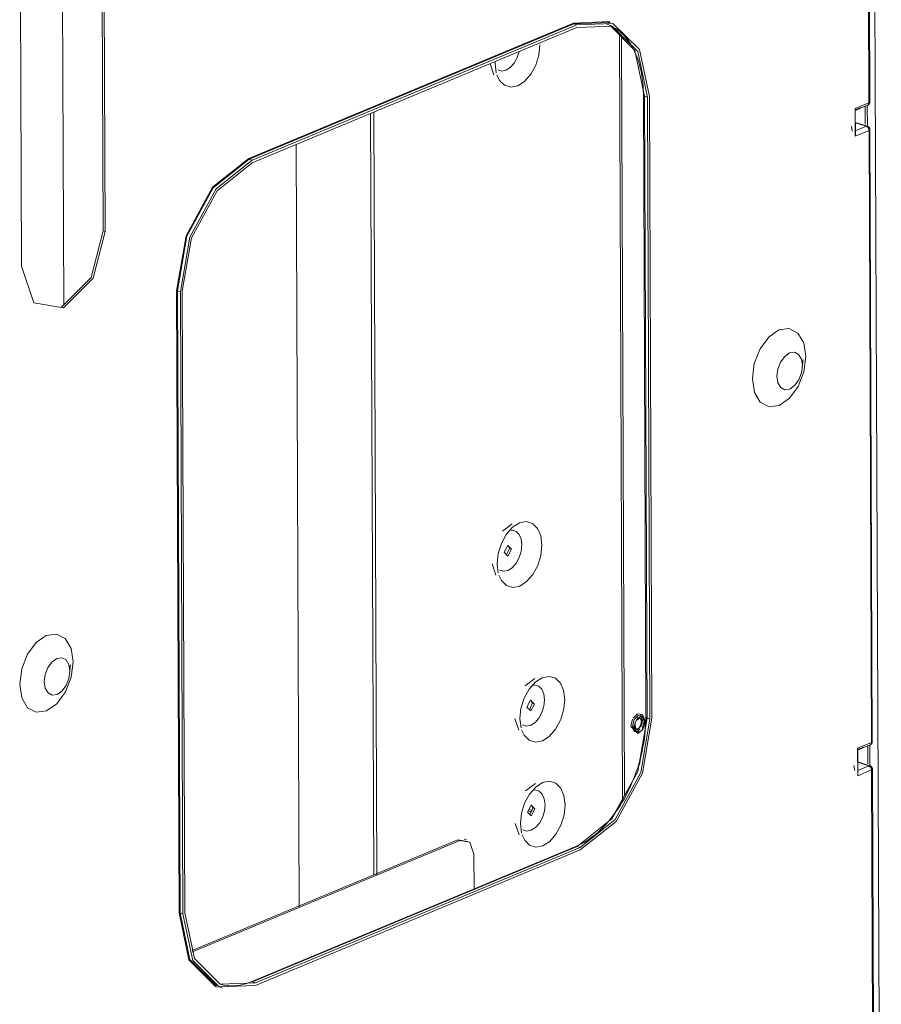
# Model space of a CAD drawing. Header units: millimetres. Extents: x -121 to 39028, y 270 to 28264.
# Tile 30 of 97: x 17056 to 17301, y 16054 to 16334. Entities that reach past the tile are written whole.
import ezdxf

# ---------------------------------------------------------------- set-up
doc = ezdxf.new("R2010")
doc.units = ezdxf.units.MM
doc.layers.add('G-XREF-____-OTLN', color=8, linetype='Continuous', lineweight=9)
doc.layers.add('M-EQPM-____-OTLN', color=50, linetype='Continuous', lineweight=20)

# ---------------------------------------------------------------- blocks, each defined once
blk = doc.blocks.new('City Class FR - City Class F_iam-1558930-3D Water Left')
at = {"layer": 'G-XREF-____-OTLN'}
for p, q in [((-12578.09, 16540.13), (-12575.5, 15892.1)), ((-12579.02, 16310.33), (-12579.72, 16484.15)), ((-12578.77, 16310.39), (-12579.47, 16484.57)), ((-12808.12, 16363.9), (-12807.67, 16252.95)), ((-12796.5, 16274.03), (-12796.81, 16352.28)), ((-12796.21, 16352.09), (-12795.9, 16273.84)), ((-12819.67, 16263.93), (-12819.99, 16342.17)), ((-12652.62, 16333.41), (-12662.94, 16333)), ((-12662.79, 16332.77), (-12652.54, 16333.17)), ((-12652.49, 16333.19), (-12653.32, 16333.45)), ((-12662.94, 16333), (-12755.15, 16294.56)), ((-12755, 16294.33), (-12662.79, 16332.77)), ((-12754.18, 16294.06), (-12661.97, 16332.51)), ((-12754.17, 16293.32), (-12661.96, 16331.76)), ((-12661.97, 16332.51), (-12662.79, 16332.77)), ((-12648.98, 16112.78), (-12649.85, 16329.5)), ((-12649.24, 16328.9), (-12648.39, 16113.87)), ((-12685.15, 16322.11), (-12685.16, 16321.49)), ((-12686.6, 16321.49), (-12685.5, 16318.24)), ((-12685.16, 16321.49), (-12684.84, 16318.85)), ((-12643.07, 16312.48), (-12642.36, 16135.87)), ((-12642.02, 16135.6), (-12642.73, 16312.21)), ((-12642.73, 16312.21), (-12641.9, 16311.95)), ((-12641.2, 16135.34), (-12641.9, 16311.95)), ((-12641.37, 16312.17), (-12640.67, 16135.56)), ((-12582.95, 16308.69), (-12579.02, 16310.33)), ((-12582.95, 16308.31), (-12581.21, 16309.04)), ((-12582.92, 16300.87), (-12582.95, 16308.69)), ((-12582.94, 16308.16), (-12579.39, 16309.65)), ((-12582.87, 16301.21), (-12582.9, 16308.45)), ((-12582.87, 16301.23), (-12582.9, 16308.43)), ((-12580.06, 16304.26), (-12580.08, 16309.44)), ((-12579.46, 16303.44), (-12579.48, 16309.65)), ((-12579.24, 16309.74), (-12579.02, 16310.33)), ((-12579.02, 16310.33), (-12578.77, 16310.41)), ((-12719.66, 16091.1), (-12720.53, 16307.35)), ((-12718.76, 16091.04), (-12719.63, 16307.72)), ((-12583.99, 16303.76), (-12583.74, 16302.32)), ((-12579.44, 16303.7), (-12582.94, 16304.8)), ((-12582.94, 16304.69), (-12579.74, 16303.68)), ((-12579.74, 16303.68), (-12582.93, 16302.35)), ((-12578.99, 16302.51), (-12582.92, 16300.87)), ((-12578.99, 16302.51), (-12578.76, 16302.95)), ((-12578.3, 16128.69), (-12578.99, 16302.51)), ((-12578.05, 16128.75), (-12578.74, 16302.93)), ((-12582.91, 16301.87), (-12582.87, 16301.23)), ((-12740.83, 16081.84), (-12741.69, 16298.62)), ((-12754.18, 16294.06), (-12755, 16294.33)), ((-12795.9, 16273.84), (-12796.5, 16274.03)), ((-12775.65, 16256.91), (-12774.94, 16080.3)), ((-12774.66, 16080.3), (-12775.37, 16256.91)), ((-12775.37, 16256.91), (-12774.54, 16256.65)), ((-12773.83, 16080.04), (-12774.54, 16256.65)), ((-12773.31, 16080.26), (-12774.01, 16256.87)), ((-12597.99, 16235.31), (-12597.72, 16237.47)), ((-12680.32, 16190.77), (-12683.08, 16188.74)), ((-12681.99, 16181.92), (-12681.09, 16183.76)), ((-12681.46, 16184.74), (-12681.09, 16183.76)), ((-12686.03, 16179.44), (-12684.93, 16176.18)), ((-12684.59, 16179.44), (-12684.27, 16176.8)), ((-12805.79, 16150.75), (-12805.93, 16149.29)), ((-12673.86, 16146.81), (-12676.62, 16144.78)), ((-12675, 16140.78), (-12674.62, 16139.8)), ((-12674.62, 16139.8), (-12675.45, 16138)), ((-12679.57, 16135.48), (-12678.47, 16132.22)), ((-12678.13, 16135.48), (-12677.81, 16132.84)), ((-12645.81, 16134.69), (-12646.04, 16133.57)), ((-12644.71, 16136.84), (-12645.99, 16135.62)), ((-12642.11, 16135.73), (-12644.21, 16122.29)), ((-12643.32, 16135.06), (-12643.85, 16136.74)), ((-12643.73, 16133.18), (-12643.32, 16135.06)), ((-12643.3, 16132.8), (-12642.82, 16134.69)), ((-12642.72, 16134.87), (-12643.29, 16132.66)), ((-12642.89, 16135.58), (-12643.14, 16135.95)), ((-12642.02, 16135.6), (-12641.2, 16135.34)), ((-12645.36, 16134.05), (-12645.42, 16133.53)), ((-12645.03, 16131.6), (-12644.11, 16132.49)), ((-12644.81, 16132.34), (-12644.81, 16132.34)), ((-12643.8, 16131.94), (-12644.68, 16131.26)), ((-12644.52, 16131.6), (-12644.1, 16131.76)), ((-12643.37, 16134.38), (-12643.43, 16133.86)), ((-12582.23, 16127.05), (-12578.3, 16128.69)), ((-12582.23, 16126.67), (-12580.48, 16127.4)), ((-12582.2, 16119.23), (-12582.23, 16127.05)), ((-12582.22, 16126.52), (-12578.66, 16128)), ((-12582.15, 16119.57), (-12582.18, 16126.81)), ((-12582.15, 16119.59), (-12582.18, 16126.79)), ((-12579.33, 16122.62), (-12579.35, 16127.8)), ((-12578.73, 16121.8), (-12578.76, 16128.01)), ((-12578.51, 16128.1), (-12578.3, 16128.69)), ((-12578.3, 16128.69), (-12578.05, 16128.77)), ((-12583.27, 16122.12), (-12583.02, 16120.68)), ((-12578.71, 16122.06), (-12582.21, 16123.16)), ((-12582.21, 16123.05), (-12579.02, 16122.03)), ((-12579.02, 16122.03), (-12582.2, 16120.71)), ((-12578.26, 16120.87), (-12582.2, 16119.23)), ((-12578.26, 16120.87), (-12578.04, 16121.31)), ((-12577.57, 15947.05), (-12578.26, 16120.87)), ((-12577.32, 15947.11), (-12578.02, 16121.29)), ((-12645.17, 16119.44), (-12652.2, 16106.8)), ((-12582.18, 16120.23), (-12582.15, 16119.59)), ((-12673.74, 16117), (-12676.5, 16114.97)), ((-12674.62, 16109.33), (-12675.62, 16109.65)), ((-12674.5, 16110), (-12675.33, 16108.19)), ((-12674.88, 16110.98), (-12674.5, 16110)), ((-12674.85, 16109.02), (-12675.8, 16109.32)), ((-12679.45, 16105.67), (-12678.35, 16102.42)), ((-12678.01, 16105.67), (-12677.69, 16103.03)), ((-12771.17, 16069.63), (-12695.78, 16101.06)), ((-12695.78, 16101.06), (-12692.97, 16100.59)), ((-12695.78, 16101.06), (-12695.18, 16100.87)), ((-12693.34, 16101), (-12693.95, 16101.19)), ((-12771.07, 16069.23), (-12695.18, 16100.87)), ((-12662.24, 16099.14), (-12754.45, 16060.7)), ((-12754.07, 16060.71), (-12661.86, 16099.15)), ((-12753.24, 16060.45), (-12661.03, 16098.89)), ((-12661.86, 16099.15), (-12662.39, 16099.05)), ((-12661.86, 16099.15), (-12661.03, 16098.89)), ((-12661.03, 16098.15), (-12753.24, 16059.7)), ((-12691.19, 16096.94), (-12691.15, 16086.94)), ((-12774.66, 16080.3), (-12773.83, 16080.04)), ((-12763.54, 16059.29), (-12762.71, 16059.02)), ((-12754.07, 16060.71), (-12753.24, 16060.45))]:
    blk.add_line(p, q, dxfattribs=at)
for points in [[(-12662.79, 16332.77, 0), (-12662.9, 16332.86, 0), (-12662.94, 16333, 0)], [(-12661.97, 16332.51, 0), (-12651.71, 16332.91, 0), (-12644.17, 16325.46, 0), (-12641.37, 16312.17, 0)], [(-12641.9, 16311.95, 0), (-12644.63, 16324.9, 0), (-12651.97, 16332.15, 0), (-12661.96, 16331.76, 0)], [(-12653.56, 16332.69, 0), (-12652.9, 16332.45, 0), (-12652.25, 16332.17, 0), (-12651.61, 16331.85, 0), (-12650.99, 16331.49, 0), (-12650.39, 16331.08, 0), (-12649.8, 16330.63, 0), (-12649.24, 16330.14, 0), (-12648.69, 16329.61, 0), (-12648.16, 16329.03, 0), (-12647.65, 16328.42, 0), (-12647.17, 16327.76, 0), (-12646.7, 16327.06, 0), (-12646.27, 16326.33, 0), (-12645.85, 16325.56, 0), (-12645.46, 16324.75, 0), (-12645.1, 16323.91, 0), (-12644.77, 16323.04, 0), (-12644.46, 16322.13, 0), (-12644.19, 16321.19, 0), (-12643.94, 16320.22, 0), (-12643.72, 16319.23, 0), (-12643.53, 16318.21, 0), (-12643.38, 16317.17, 0), (-12643.25, 16316.1, 0), (-12643.16, 16315.01, 0), (-12643.1, 16313.91, 0), (-12643.07, 16312.78, 0), (-12643.07, 16312.48, 0)], [(-12642.73, 16312.21, 0), (-12645.46, 16325.16, 0), (-12652.5, 16332.29, 0)], [(-12684.67, 16318.27, 0), (-12683.93, 16316.73, 0), (-12682.51, 16315.33, 0), (-12680.74, 16314.79, 0), (-12678.77, 16315.17, 0), (-12676.81, 16316.43, 0), (-12675.04, 16318.44, 0), (-12673.64, 16321.01, 0), (-12672.75, 16323.89, 0), (-12672.45, 16326.79, 0)], [(-12678.35, 16324.92, 0), (-12678.89, 16323.23, 0), (-12679.76, 16321.63, 0), (-12680.86, 16320.38, 0), (-12682.09, 16319.59, 0), (-12683.31, 16319.36, 0), (-12684.42, 16319.69, 0)], [(-12642.73, 16312.21, 0), (-12643.06, 16312.46, 0), (-12642.82, 16312.72, 0)], [(-12582.9, 16308.43, 0), (-12582.91, 16308.56, 0), (-12582.95, 16308.69, 0)], [(-12578.79, 16310.37, 0), (-12578.83, 16310.24, 0), (-12578.88, 16310.11, 0), (-12578.96, 16309.98, 0), (-12579.06, 16309.87, 0), (-12579.17, 16309.77, 0), (-12579.28, 16309.7, 0), (-12579.36, 16309.66, 0)], [(-12578.99, 16302.51, 0), (-12579.21, 16303.23, 0), (-12579.74, 16303.68, 0)], [(-12578.76, 16302.96, 0), (-12578.79, 16303.06, 0), (-12578.83, 16303.16, 0), (-12578.89, 16303.26, 0), (-12578.96, 16303.36, 0), (-12579.04, 16303.45, 0), (-12579.12, 16303.53, 0), (-12579.22, 16303.59, 0), (-12579.31, 16303.64, 0), (-12579.39, 16303.68, 0), (-12579.4, 16303.69, 0)], [(-12582.92, 16300.87, 0), (-12582.88, 16301.05, 0), (-12582.87, 16301.23, 0)], [(-12755.15, 16294.56, 0), (-12765.44, 16286.37, 0), (-12772.94, 16272.59, 0), (-12775.65, 16256.91, 0)], [(-12775.37, 16256.91, 0), (-12772.68, 16272.49, 0), (-12765.23, 16286.19, 0), (-12755, 16294.33, 0)], [(-12774.54, 16256.65, 0), (-12771.85, 16272.23, 0), (-12764.4, 16285.93, 0), (-12754.18, 16294.06, 0)], [(-12755, 16294.33, 0), (-12755.11, 16294.41, 0), (-12755.15, 16294.56, 0)], [(-12774.01, 16256.87, 0), (-12771.39, 16272.05, 0), (-12764.13, 16285.39, 0), (-12754.17, 16293.32, 0)], [(-12795.9, 16273.84, 0), (-12799.33, 16260.53, 0), (-12807.72, 16252.12, 0), (-12816.14, 16253.52, 0), (-12819.67, 16263.93, 0)], [(-12808.32, 16252.31, 0), (-12799.93, 16260.72, 0), (-12796.5, 16274.03, 0)], [(-12775.37, 16256.91, 0), (-12775.51, 16256.93, 0), (-12775.65, 16256.91, 0)], [(-12596.93, 16238.3, 0), (-12597.52, 16242.16, 0), (-12599.18, 16244.94, 0), (-12601.65, 16246.24, 0), (-12604.56, 16245.85, 0), (-12607.47, 16243.82, 0), (-12609.92, 16240.48, 0), (-12611.56, 16236.31, 0), (-12612.12, 16231.96, 0)], [(-12596.93, 16238.3, 0), (-12597.49, 16233.94, 0), (-12599.13, 16229.78, 0), (-12601.58, 16226.44, 0), (-12604.49, 16224.42, 0), (-12607.39, 16224.02, 0), (-12609.87, 16225.32, 0), (-12611.53, 16228.1, 0), (-12612.12, 16231.96, 0)], [(-12605.15, 16232.67, 0), (-12604.89, 16234.74, 0), (-12604.11, 16236.73, 0), (-12602.93, 16238.33, 0), (-12601.54, 16239.3, 0), (-12600.15, 16239.49, 0), (-12598.97, 16238.88, 0), (-12598.17, 16237.54, 0), (-12597.89, 16235.7, 0)], [(-12605.15, 16232.67, 0), (-12604.87, 16230.82, 0), (-12604.07, 16229.48, 0), (-12602.89, 16228.87, 0), (-12601.5, 16229.06, 0), (-12600.11, 16230.03, 0), (-12598.94, 16231.63, 0), (-12598.16, 16233.62, 0), (-12597.89, 16235.7, 0)], [(-12671.88, 16184.74, 0), (-12672.2, 16187.37, 0), (-12673.12, 16189.5, 0), (-12674.53, 16190.89, 0), (-12676.31, 16191.43, 0), (-12678.27, 16191.05, 0), (-12680.23, 16189.79, 0), (-12682, 16187.78, 0), (-12683.4, 16185.21, 0), (-12684.29, 16182.34, 0), (-12684.59, 16179.44, 0)], [(-12681.09, 16188.88, 0), (-12680.34, 16188.96, 0), (-12679.23, 16188.62, 0), (-12678.35, 16187.75, 0), (-12677.78, 16186.43, 0), (-12677.58, 16184.78, 0)], [(-12684.1, 16176.22, 0), (-12683.36, 16174.68, 0), (-12681.95, 16173.28, 0), (-12680.17, 16172.74, 0), (-12678.2, 16173.12, 0), (-12676.24, 16174.38, 0), (-12674.47, 16176.39, 0), (-12673.08, 16178.96, 0), (-12672.18, 16181.83, 0), (-12671.88, 16184.74, 0)], [(-12677.58, 16184.78, 0), (-12677.77, 16182.97, 0), (-12678.32, 16181.18, 0), (-12679.19, 16179.58, 0), (-12680.3, 16178.33, 0), (-12681.52, 16177.54, 0), (-12682.75, 16177.31, 0), (-12683.85, 16177.64, 0)], [(-12680.48, 16183.57, 0), (-12681.55, 16184.62, 0), (-12682.6, 16182.69, 0)], [(-12682.6, 16182.69, 0), (-12681.54, 16181.64, 0), (-12680.48, 16183.57, 0)], [(-12820.19, 16145.22, 0), (-12819.63, 16149.57, 0), (-12817.99, 16153.73, 0), (-12815.54, 16157.07, 0), (-12812.63, 16159.1, 0), (-12809.73, 16159.49, 0), (-12807.26, 16158.2, 0), (-12805.6, 16155.41, 0), (-12805, 16151.55, 0)], [(-12820.19, 16145.22, 0), (-12819.6, 16141.36, 0), (-12817.94, 16138.57, 0), (-12815.47, 16137.27, 0), (-12812.56, 16137.67, 0), (-12809.66, 16139.69, 0), (-12807.2, 16143.04, 0), (-12805.56, 16147.2, 0), (-12805, 16151.55, 0)], [(-12805.96, 16148.95, 0), (-12806.25, 16150.79, 0), (-12807.04, 16152.13, 0), (-12808.22, 16152.75, 0), (-12809.61, 16152.56, 0), (-12811, 16151.59, 0), (-12812.17, 16149.99, 0), (-12812.96, 16148, 0), (-12813.23, 16145.92, 0)], [(-12805.96, 16148.95, 0), (-12806.23, 16146.87, 0), (-12807.01, 16144.88, 0), (-12808.19, 16143.28, 0), (-12809.58, 16142.31, 0), (-12810.97, 16142.12, 0), (-12812.15, 16142.74, 0), (-12812.94, 16144.07, 0), (-12813.23, 16145.92, 0)], [(-12665.42, 16140.78, 0), (-12665.74, 16143.41, 0), (-12666.65, 16145.54, 0), (-12668.07, 16146.93, 0), (-12669.84, 16147.47, 0), (-12671.81, 16147.09, 0), (-12673.77, 16145.83, 0), (-12675.54, 16143.82, 0), (-12676.94, 16141.25, 0), (-12677.83, 16138.38, 0), (-12678.13, 16135.48, 0)], [(-12674.63, 16144.92, 0), (-12673.88, 16145, 0), (-12672.77, 16144.67, 0), (-12671.89, 16143.79, 0), (-12671.32, 16142.47, 0), (-12671.12, 16140.83, 0)], [(-12677.64, 16132.26, 0), (-12676.9, 16130.72, 0), (-12675.49, 16129.32, 0), (-12673.71, 16128.78, 0), (-12671.74, 16129.16, 0), (-12669.78, 16130.42, 0), (-12668.01, 16132.43, 0), (-12666.61, 16135, 0), (-12665.72, 16137.88, 0), (-12665.42, 16140.78, 0)], [(-12677.39, 16133.68, 0), (-12676.29, 16133.35, 0), (-12675.06, 16133.58, 0), (-12673.84, 16134.37, 0), (-12672.73, 16135.62, 0), (-12671.86, 16137.22, 0), (-12671.3, 16139.02, 0), (-12671.12, 16140.83, 0)], [(-12674.02, 16139.61, 0), (-12675.09, 16140.66, 0), (-12676.14, 16138.73, 0)], [(-12676.14, 16138.73, 0), (-12675.07, 16137.68, 0), (-12674.02, 16139.61, 0)], [(-12662.24, 16099.14, 0), (-12661.46, 16099.49, 0), (-12660.68, 16099.88, 0), (-12659.89, 16100.32, 0), (-12659.11, 16100.8, 0), (-12658.34, 16101.33, 0), (-12657.57, 16101.89, 0), (-12656.8, 16102.5, 0), (-12656.04, 16103.15, 0), (-12655.29, 16103.84, 0), (-12654.55, 16104.56, 0), (-12653.82, 16105.33, 0), (-12653.11, 16106.13, 0), (-12652.4, 16106.96, 0), (-12651.72, 16107.83, 0), (-12651.05, 16108.73, 0), (-12650.4, 16109.67, 0), (-12649.76, 16110.63, 0), (-12649.15, 16111.62, 0), (-12648.56, 16112.63, 0), (-12647.99, 16113.67, 0), (-12647.44, 16114.73, 0), (-12646.92, 16115.81, 0), (-12646.42, 16116.91, 0), (-12645.95, 16118.03, 0), (-12645.5, 16119.17, 0), (-12645.08, 16120.31, 0), (-12644.69, 16121.47, 0), (-12644.33, 16122.64, 0), (-12643.99, 16123.82, 0), (-12643.69, 16125, 0), (-12643.42, 16126.18, 0), (-12643.18, 16127.37, 0), (-12642.96, 16128.56, 0), (-12642.78, 16129.74, 0), (-12642.64, 16130.92, 0), (-12642.52, 16132.1, 0), (-12642.43, 16133.26, 0), (-12642.38, 16134.42, 0), (-12642.36, 16135.57, 0), (-12642.36, 16135.87, 0)], [(-12661.86, 16099.15, 0), (-12651.9, 16107.08, 0), (-12644.64, 16120.42, 0), (-12642.02, 16135.6, 0)], [(-12640.67, 16135.56, 0), (-12643.35, 16119.98, 0), (-12650.81, 16106.28, 0), (-12661.03, 16098.15, 0)], [(-12661.03, 16098.89, 0), (-12651.07, 16106.82, 0), (-12643.81, 16120.16, 0), (-12641.2, 16135.34, 0)], [(-12646.15, 16135.35, 0), (-12646.67, 16133.22, 0), (-12644.68, 16131.26, 0)], [(-12646.2, 16133.28, 0), (-12645.71, 16135.18, 0), (-12644.52, 16136.37, 0)], [(-12642.61, 16134.48, 0), (-12642.7, 16135.15, 0), (-12642.96, 16135.67, 0), (-12643.36, 16135.98, 0), (-12643.85, 16136.02, 0), (-12644.36, 16135.81, 0), (-12644.84, 16135.36, 0), (-12645.23, 16134.73, 0), (-12645.49, 16133.99, 0), (-12645.58, 16133.24, 0)], [(-12643.37, 16134.38, 0), (-12643.43, 16134.85, 0), (-12643.61, 16135.21, 0), (-12643.89, 16135.42, 0), (-12644.22, 16135.45, 0), (-12644.58, 16135.3, 0), (-12644.91, 16134.99, 0)], [(-12644.81, 16135.82, 0), (-12643.94, 16135.68, 0), (-12643.57, 16134.6, 0)], [(-12643.81, 16135.52, 0), (-12643.8, 16135.5, 0), (-12643.78, 16135.47, 0), (-12643.77, 16135.44, 0), (-12643.75, 16135.41, 0), (-12643.74, 16135.37, 0), (-12643.72, 16135.33, 0), (-12643.71, 16135.28, 0), (-12643.7, 16135.23, 0), (-12643.68, 16135.18, 0), (-12643.67, 16135.12, 0), (-12643.66, 16135.06, 0), (-12643.66, 16135, 0), (-12643.65, 16134.93, 0), (-12643.65, 16134.86, 0), (-12643.64, 16134.79, 0), (-12643.64, 16134.72, 0), (-12643.64, 16134.64, 0), (-12643.65, 16134.56, 0), (-12643.65, 16134.48, 0), (-12643.66, 16134.4, 0), (-12643.67, 16134.32, 0), (-12643.69, 16134.23, 0), (-12643.7, 16134.15, 0), (-12643.72, 16134.06, 0), (-12643.74, 16133.98, 0), (-12643.76, 16133.9, 0), (-12643.79, 16133.81, 0), (-12643.81, 16133.73, 0), (-12643.84, 16133.65, 0), (-12643.87, 16133.56, 0), (-12643.9, 16133.48, 0), (-12643.94, 16133.4, 0), (-12643.97, 16133.33, 0), (-12644.01, 16133.25, 0), (-12644.05, 16133.18, 0), (-12644.09, 16133.1, 0), (-12644.13, 16133.04, 0), (-12644.17, 16132.97, 0), (-12644.21, 16132.9, 0), (-12644.26, 16132.84, 0), (-12644.3, 16132.79, 0), (-12644.34, 16132.73, 0), (-12644.39, 16132.68, 0), (-12644.43, 16132.63, 0), (-12644.47, 16132.59, 0), (-12644.52, 16132.55, 0), (-12644.56, 16132.51, 0), (-12644.6, 16132.48, 0), (-12644.63, 16132.45, 0), (-12644.67, 16132.42, 0), (-12644.7, 16132.4, 0), (-12644.74, 16132.38, 0), (-12644.76, 16132.36, 0), (-12644.79, 16132.35, 0), (-12644.81, 16132.34, 0)], [(-12643.57, 16134.6, 0), (-12643.93, 16133.22, 0), (-12644.8, 16132.35, 0)], [(-12644.71, 16136.84, 0), (-12643.3, 16136.6, 0), (-12642.72, 16134.87, 0)], [(-12644.52, 16136.37, 0), (-12643.32, 16136.17, 0), (-12642.82, 16134.69, 0)], [(-12642.02, 16135.6, 0), (-12642.36, 16135.85, 0), (-12642.36, 16135.87, 0)], [(-12646.2, 16133.28, 0), (-12645.7, 16131.8, 0), (-12644.5, 16131.6, 0)], [(-12646.04, 16133.57, 0), (-12645.67, 16132.49, 0), (-12644.8, 16132.35, 0)], [(-12642.61, 16134.48, 0), (-12642.7, 16133.73, 0), (-12642.95, 16132.99, 0), (-12643.35, 16132.36, 0), (-12643.83, 16131.91, 0), (-12644.34, 16131.69, 0), (-12644.83, 16131.74, 0), (-12645.22, 16132.04, 0), (-12645.48, 16132.56, 0), (-12645.58, 16133.24, 0)], [(-12644.21, 16132.61, 0), (-12644.57, 16132.46, 0), (-12644.9, 16132.49, 0), (-12645.18, 16132.7, 0), (-12645.35, 16133.06, 0), (-12645.42, 16133.53, 0)], [(-12582.18, 16126.79, 0), (-12582.19, 16126.92, 0), (-12582.23, 16127.05, 0)], [(-12578.07, 16128.73, 0), (-12578.1, 16128.6, 0), (-12578.16, 16128.47, 0), (-12578.24, 16128.34, 0), (-12578.33, 16128.23, 0), (-12578.44, 16128.13, 0), (-12578.56, 16128.06, 0), (-12578.63, 16128.02, 0)], [(-12578.26, 16120.87, 0), (-12578.49, 16121.59, 0), (-12579.02, 16122.03, 0)], [(-12578.04, 16121.32, 0), (-12578.07, 16121.42, 0), (-12578.11, 16121.52, 0), (-12578.16, 16121.62, 0), (-12578.23, 16121.72, 0), (-12578.31, 16121.81, 0), (-12578.4, 16121.89, 0), (-12578.49, 16121.95, 0), (-12578.58, 16122, 0), (-12578.67, 16122.04, 0), (-12578.68, 16122.05, 0)], [(-12582.2, 16119.23, 0), (-12582.16, 16119.41, 0), (-12582.15, 16119.59, 0)], [(-12665.3, 16110.97, 0), (-12665.62, 16113.61, 0), (-12666.53, 16115.73, 0), (-12667.95, 16117.13, 0), (-12669.73, 16117.66, 0), (-12671.69, 16117.28, 0), (-12673.65, 16116.03, 0), (-12675.42, 16114.02, 0), (-12676.82, 16111.45, 0), (-12677.71, 16108.57, 0), (-12678.01, 16105.67, 0)], [(-12674.51, 16115.11, 0), (-12673.76, 16115.19, 0), (-12672.65, 16114.86, 0), (-12671.77, 16113.99, 0), (-12671.2, 16112.66, 0), (-12671, 16111.02, 0)], [(-12677.52, 16102.46, 0), (-12676.78, 16100.91, 0), (-12675.37, 16099.51, 0), (-12673.59, 16098.98, 0), (-12671.62, 16099.36, 0), (-12669.66, 16100.61, 0), (-12667.89, 16102.62, 0), (-12666.5, 16105.19, 0), (-12665.6, 16108.07, 0), (-12665.3, 16110.97, 0)], [(-12677.27, 16103.87, 0), (-12676.17, 16103.54, 0), (-12674.94, 16103.78, 0), (-12673.72, 16104.56, 0), (-12672.61, 16105.81, 0), (-12671.74, 16107.42, 0), (-12671.19, 16109.21, 0), (-12671, 16111.02, 0)], [(-12673.9, 16109.81, 0), (-12674.97, 16110.86, 0), (-12676.02, 16108.92, 0)], [(-12676.02, 16108.92, 0), (-12674.96, 16107.88, 0), (-12673.9, 16109.81, 0)], [(-12695.18, 16100.87, 0), (-12692.37, 16100.4, 0), (-12691.19, 16096.94, 0)], [(-12774.66, 16080.3, 0), (-12774.8, 16080.32, 0), (-12774.94, 16080.3, 0)], [(-12774.94, 16080.3, 0), (-12772.12, 16066.92, 0), (-12764.54, 16059.42, 0), (-12764, 16059.22, 0)], [(-12764.32, 16059.56, 0), (-12771.86, 16067.01, 0), (-12774.66, 16080.3, 0)], [(-12753.24, 16059.7, 0), (-12763.5, 16059.3, 0), (-12771.03, 16066.75, 0), (-12773.83, 16080.04, 0)], [(-12753.24, 16060.45, 0), (-12763.23, 16060.06, 0), (-12770.58, 16067.31, 0), (-12773.31, 16080.26, 0)], [(-12763.3, 16060.05, 0), (-12762.62, 16059.86, 0), (-12761.93, 16059.71, 0), (-12761.22, 16059.61, 0), (-12760.51, 16059.55, 0), (-12759.78, 16059.53, 0), (-12759.04, 16059.57, 0), (-12758.3, 16059.64, 0), (-12757.54, 16059.76, 0), (-12756.78, 16059.93, 0), (-12756.01, 16060.14, 0), (-12755.23, 16060.4, 0), (-12754.45, 16060.7, 0), (-12754.45, 16060.7, 0)]]:
    blk.add_polyline3d(points, dxfattribs=at)
blk = doc.blocks.new('City Class FR - City Class 25 FR-1559149-3D Water Left')
blk.add_blockref('City Class FR - City Class F_iam-1558930-3D Water Left', (0, 0))

msp = doc.modelspace()

# ---------------------------------------------------------------- block references
at = {"layer": 'M-EQPM-____-OTLN'}
msp.add_blockref('City Class FR - City Class 25 FR-1559149-3D Water Left', (29876.3, 0), dxfattribs=at)

doc.saveas('drawing.dxf')
